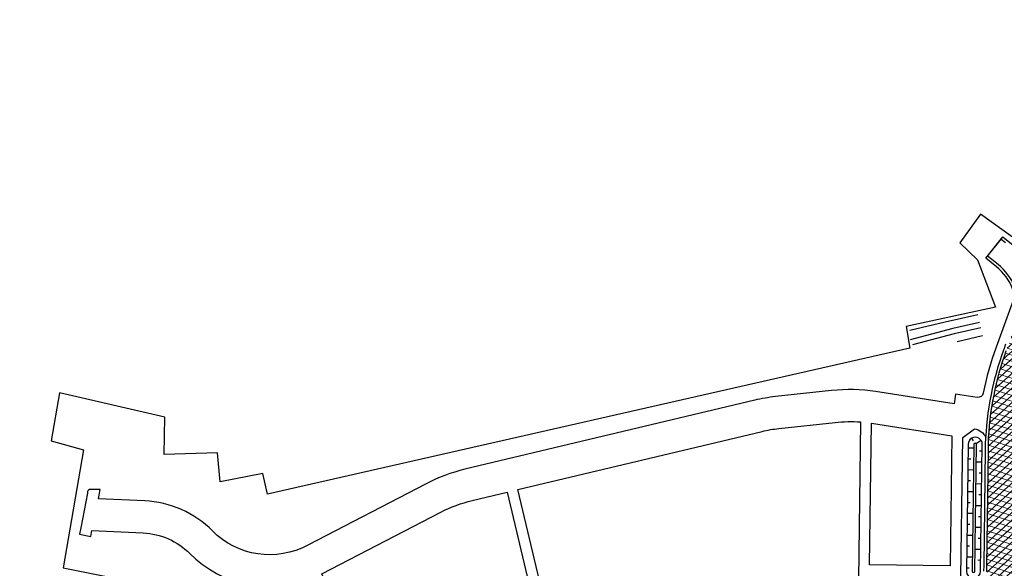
# Model space of a CAD drawing. Header units: metres. Extents: x 174423 to 175128, y 462196 to 462742.
# Tile 4 of 137: x 174423 to 174603, y 462597 to 462698. Entities that reach past the tile are written whole.
import ezdxf

# ---------------------------------------------------------------- set-up
doc = ezdxf.new("R2010")
doc.units = ezdxf.units.M
doc.layers.add('-DR-alg-projectgrens 1-500', color=80, linetype='PROJECTGRENS_1-500')
doc.layers.add('-DR-bs-aangebracht in BRM', color=252, linetype='Continuous', transparency=0.45)
doc.layers.add('-DR-v-vh-arc-asfalt', color=252, linetype='Continuous', lineweight=9)
doc.linetypes.add('PROJECTGRENS_1-500', pattern='A,0.8,-0.32,[133,ltypeshp.shx,S=0.32,R=0,X=-0.32,Y=0],-0.32,3.18', length=4.62)

msp = doc.modelspace()

# ---------------------------------------------------------------- hatches: boundary and pattern name
at = {"layer": '-DR-v-vh-arc-asfalt'}
h = msp.add_hatch(dxfattribs=at)
h.set_pattern_fill('AVH-ASFALT', color=256, angle=102, pattern_type=2)
h.set_pattern_definition([(162, (0, 0), (-0.3090169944, -0.9510565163), []), (222, (0, 0), (0.6691306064, -0.7431448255), [])])
edge = h.paths.add_edge_path()
edge.add_line((174612.99, 462649.11), (174605.43, 462647.88))
edge.add_arc((174595.83, 462645.08), 10, -7.599, 16.2517, ccw=False)
edge.add_line((174605.74, 462643.76), (174605.82, 462643.73))
edge.add_line((174605.82, 462643.73), (174605.68, 462643.35))
edge.add_arc((174595.83, 462645.08), 10, 340.1145, 350.039, ccw=False)
edge.add_line((174605.23, 462641.68), (174603.57, 462637.08))
edge.add_arc((174655.76, 462618.2), 55.5, 160.1145, 168.8422)
edge.add_arc((174657.26, 462617.97), 57.01, 168.9064, 177.9948)
edge.add_line((174600.28, 462619.97), (174599.97, 462596.62))
edge.add_arc((174593.97, 462596.7), 6, 269.2358, 359.2358, ccw=False)
edge.add_line((174593.89, 462590.7), (174593.27, 462590.71))
edge.add_line((174593.27, 462590.71), (174593.2, 462585.21))
edge.add_line((174593.2, 462585.21), (174593.82, 462585.2))
edge.add_arc((174593.74, 462579.21), 6, -0.7642, 89.2358, ccw=False)
edge.add_line((174599.74, 462579.13), (174599.72, 462578.13))
edge.add_line((174599.72, 462578.13), (174599.21, 462539.72))
edge.add_line((174599.21, 462539.72), (174599.31, 462534.17))
edge.add_arc((174593.31, 462534.07), 6, -90.7636, 0.9804, ccw=False)
edge.add_line((174593.23, 462528.07), (174592.62, 462528.08))
edge.add_line((174592.62, 462528.08), (174592.55, 462523.08))
edge.add_line((174592.55, 462523.08), (174593.68, 462523.06))
edge.add_arc((174593.6, 462517.06), 6, 0.9804, 89.2354, ccw=False)
edge.add_line((174599.6, 462517.17), (174600.21, 462481.07))
edge.add_arc((174350.25, 462476.8), 250, -12.0423, 0.9804, ccw=False)
edge.add_line((174594.75, 462424.64), (174591.55, 462409.63))
edge.add_arc((174585.68, 462410.88), 6, 264.2954, 347.9577, ccw=False)
edge.add_line((174585.08, 462404.91), (174580.73, 462405.35))
edge.add_line((174580.73, 462405.35), (174580.19, 462399.89))
edge.add_line((174580.19, 462399.89), (174582.98, 462399.59))
edge.add_arc((174582.34, 462393.63), 6, -8.9239, 83.8625, ccw=False)
edge.add_line((174588.26, 462392.7), (174588.1, 462391.69))
edge.add_line((174588.1, 462391.69), (174587.95, 462390.7))
edge.add_arc((174837.79, 462352.48), 252.75, 171.3027, 174.2123)
edge.add_line((174586.33, 462377.97), (174576.85, 462284.43))
edge.add_line((174576.85, 462284.43), (174582.32, 462283.88))
edge.add_line((174582.32, 462283.88), (174588.56, 462345.44))
edge.add_arc((174594.53, 462344.84), 6, 86.7259, 174.2124, ccw=False)
edge.add_line((174594.87, 462350.83), (174595.64, 462350.78))
edge.add_line((174595.64, 462350.78), (174595.96, 462356.28))
edge.add_arc((174596.3, 462362.27), 6, 174.2124, 266.7259, ccw=False)
edge.add_line((174590.33, 462362.87), (174591.8, 462377.41))
edge.add_arc((174837.79, 462352.48), 247.25, 171.3128, 174.2124, ccw=False)
edge.add_line((174593.38, 462389.82), (174593.53, 462390.81))
edge.add_arc((174840.71, 462351.9), 250.22, 167.9677, 171.0539, ccw=False)
edge.add_line((174595.98, 462404.06), (174596.93, 462408.48))
edge.add_line((174596.93, 462408.48), (174601.21, 462428.82))
edge.add_arc((174607.1, 462427.69), 6, 85.4546, 169.1763, ccw=False)
edge.add_line((174607.57, 462433.67), (174608.9, 462433.57))
edge.add_line((174608.9, 462433.57), (174609.34, 462439.05))
edge.add_arc((174609.81, 462445.03), 6, 173.0224, 265.4546, ccw=False)
edge.add_arc((174350.25, 462476.8), 255.5, 353.0224, 360.9804)
edge.add_line((174605.71, 462481.17), (174604.71, 462539.73))
edge.add_line((174604.71, 462539.73), (174605.77, 462618.87))
edge.add_arc((174655.76, 462618.2), 50, 167.5844, 179.2355, ccw=False)
edge.add_line((174606.93, 462628.95), (174611.05, 462647.65))
edge.add_line((174611.05, 462647.65), (174612.99, 462649.11))

# ---------------------------------------------------------------- linework, layer by layer
at = {"layer": '-DR-alg-projectgrens 1-500', "flags": 128}
msp.add_lwpolyline([(174681.6, 462243.51), (174681.06, 462261.02), (174682.97, 462284.8), (174683.58, 462297.77), (174686.25, 462320.65), (174688.51, 462336.11), (174690.02, 462341.92), (174715.34, 462404.33), (174717.6, 462411.68), (174737.65, 462460.86), (174741.72, 462470.51), (174748.82, 462487.36), (174674.44, 462494.01, 0.041999), (174666.06, 462494.06), (174643.6, 462492.29, -0.021198), (174639.36, 462492.13), (174613.92, 462492.29), (174609.22, 462496.26), (174608.96, 462517.18), (174610.6, 462533.73), (174610.95, 462546.93), (174609.54, 462546.93), (174609.56, 462563.21), (174618.4, 462564.58), (174617.88, 462574.52), (174609.66, 462573.7), (174609.2, 462609.69), (174614.49, 462610.53), (174612.97, 462619.97), (174609.09, 462619.53), (174608.93, 462630.62), (174611.94, 462638.32), (174653.33, 462646.14), (174694.68, 462654.97), (174753.66, 462669.69), (174754.24, 462666.58), (174760.41, 462667.39), (174761.85, 462678.25), (174772.34, 462679.78), (174801.27, 462672.42), (174803.39, 462678.62), (174801.39, 462679.59), (174797.28, 462686.23), (174795.78, 462697.83), (174787.85, 462696.85), (174788.46, 462691.59), (174783.45, 462686.95), (174765.03, 462688.38), (174763.02, 462691.27), (174740.98, 462686.16), (174741.96, 462681.48), (174695.59, 462670.34), (174674.21, 462665.29), (174611.44, 462653.07), (174598.86, 462662.14), (174595.02, 462656.91), (174598.27, 462653.8), (174601.56, 462645.07), (174585.18, 462641.56), (174585.85, 462637.59), (174468.11, 462610.77), (174467.26, 462614.57), (174459.44, 462613.03), (174458.95, 462618.39), (174449.12, 462618.05), (174449.29, 462624.91), (174429.95, 462629.37), (174428.41, 462620.58), (174434.37, 462618.91), (174430.64, 462597.26), (174453.02, 462592.8), (174457.79, 462586.57), (174474.78, 462527.66), (174488.4, 462479.4), (174491.18, 462461.43), (174515.96, 462468.21), (174535.68, 462396.05), (174500.83, 462386.52), (174501.86, 462382.66), (174505.48, 462383.7), (174513.39, 462351.32), (174573.09, 462348.63), (174564.86, 462275.16), (174544.95, 462280.68), (174541.17, 462282.43), (174531.99, 462278.88), (174531.51, 462278.62), (174530.32, 462277.99), (174523.2, 462274.2), (174512.77, 462266.76), (174511.32, 462265.73), (174510.32, 462265.11), (174492.91, 462254.31), (174458.68, 462233.08), (174433.02, 462217.34), (174430.68, 462218.39), (174424.18, 462214.14), (174422.65, 462205.2), (174428.02, 462195.99), (174430.58, 462197.27), (174431.83, 462199.59), (174481.46, 462229.38), (174511.75, 462248), (174520.11, 462251.92), (174528.99, 462255.04), (174538.39, 462257.27), (174544.53, 462258.29), (174554.32, 462259.26), (174563.59, 462259.19), (174572.87, 462258.17), (174582.16, 462256.15), (174620.67, 462248.4), (174620.81, 462250.72), (174679.07, 462234.3), (174681.6, 462243.51)], format="xyb", dxfattribs=at)
at = {"layer": '-DR-bs-aangebracht in BRM'}
for p, q in [((174597.21, 462621.04), (174597.47, 462620.59)), ((174598.97, 462620.6), (174598.07, 462620.05)), ((174596.55, 462619.28), (174597.6, 462619.27)), ((174599.14, 462618.64), (174598.62, 462618.64)), ((174596.53, 462617.28), (174597.05, 462617.27)), ((174599.12, 462616.64), (174598.07, 462616.65)), ((174596.5, 462615.28), (174597.55, 462615.27)), ((174596.47, 462613.28), (174597, 462613.27)), ((174599.09, 462614.64), (174598.57, 462614.64)), ((174596.45, 462611.28), (174597.5, 462611.27)), ((174599.06, 462612.64), (174598.01, 462612.65)), ((174599.04, 462610.64), (174598.51, 462610.64)), ((174596.42, 462609.28), (174596.94, 462609.27)), ((174599.01, 462608.64), (174597.96, 462608.65)), ((174596.39, 462607.28), (174597.44, 462607.27)), ((174598.98, 462606.64), (174598.46, 462606.64)), ((174596.37, 462605.28), (174596.89, 462605.28)), ((174598.96, 462604.64), (174597.91, 462604.65)), ((174596.34, 462603.28), (174597.39, 462603.27)), ((174598.93, 462602.64), (174598.41, 462602.64)), ((174596.31, 462601.28), (174596.84, 462601.28)), ((174598.9, 462600.64), (174597.85, 462600.65)), ((174596.29, 462599.28), (174597.34, 462599.27)), ((174598.88, 462598.64), (174598.35, 462598.65)), ((174596.26, 462597.28), (174596.78, 462597.28))]:
    msp.add_line(p, q, dxfattribs=at)
at = {"layer": '-DR-bs-aangebracht in BRM', "flags": 128}
for points in [[(174605.2, 462643.48, 0.273022), (174601.76, 462652.5), (174599.81, 462654.06), (174602.93, 462657.96), (174607.97, 462653.94, 0.217575)], [(174605.74, 462643.76, 0.263219), (174602.07, 462652.89), (174600.91, 462653.82), (174600.13, 462654.45), (174602.62, 462657.57), (174603.4, 462656.95)], [(174599.47, 462596.63), (174599.48, 462597.63), (174599.77, 462618.97), (174599.78, 462619.98, -0.039701), (174600.82, 462629.04, -0.038102), (174603.1, 462637.25), (174603.16, 462637.4), (174603.5, 462638.34)], [(174599.97, 462596.62), (174599.98, 462597.62), (174600.27, 462618.97), (174600.28, 462619.97, -0.039676), (174601.31, 462628.94, -0.0381), (174603.57, 462637.08)]]:
    msp.add_lwpolyline(points, format="xyb", dxfattribs=at)
at = {"layer": '-DR-bs-aangebracht in BRM', "ltscale": 0.2}
for points in [[(174605.1, 462647.18), (174601.69, 462637.76, 0.0381), (174599.35, 462629.33, -0.402356), (174598.22, 462628.53), (174594.26, 462629.15), (174593.99, 462627.37), (174579.61, 462629.6, 0.065719), (174571.53, 462629.79), (174561.24, 462628.67, 0.031343), (174557.43, 462628.01), (174504.26, 462615.34, 0.061518), (174497.17, 462612.69), (174475.51, 462601.42, -0.331857), (174458, 462604.03, 0.1873), (174445.59, 462609.55), (174437.11, 462609.95), (174437.43, 462611.64), (174435.61, 462611.65, 0.361827), (174435.11, 462611.25), (174435.06, 462610.99), (174433.84, 462604.62), (174433.61, 462603.43), (174435.68, 462603.03), (174435.9, 462604.14), (174445.31, 462603.68, -0.1873), (174453.84, 462599.89, 0.30212), (174476.27, 462595.3)], [(174513.97, 462611.62), (174558.77, 462622.3, -0.03141), (174561.86, 462622.83), (174572.17, 462623.95, -0.046972), (174576.85, 462624.02), (174576.47, 462595.12), (174557.93, 462595.37), (174558.63, 462592.45), (174520.69, 462583.41), (174513.97, 462611.61)], [(174595.18, 462591.34), (174595.58, 462621.18), (174597.71, 462622.77, -0.253632), (174599.83, 462621.16)], [(174495.76, 462570.21), (174491.44, 462568.71), (174478.08, 462596.14), (174499.88, 462607.48, -0.061518), (174505.62, 462609.62), (174512.02, 462611.15), (174519.09, 462581.48), (174519.1, 462581.46), (174519.1, 462581.46)]]:
    msp.add_lwpolyline(points, format="xyb", dxfattribs=at)
at = {"layer": '-DR-bs-aangebracht in BRM', "flags": 128}
for points in [[(174585.87, 462640.88), (174592.33, 462642.41), (174598.36, 462643.73)], [(174598.68, 462642.26), (174593.79, 462641.19), (174585.93, 462639.11)], [(174598.89, 462641.29), (174594.01, 462640.22), (174586.39, 462638.18)], [(174599.23, 462639.83), (174594.58, 462638.75)]]:
    msp.add_lwpolyline(points, dxfattribs=at)
at = {"layer": '-DR-bs-aangebracht in BRM', "ltscale": 0.2}
msp.add_lwpolyline([(174578.85, 462623.78), (174593.58, 462621.49), (174593.26, 462597.61), (174578.5, 462597.81)], close=True, dxfattribs=at)
at = {"layer": '-DR-bs-aangebracht in BRM'}
for points in [[(174598.85, 462596.64), (174599.16, 462619.9, 1), (174596.56, 462619.93), (174596.25, 462596.67, 1)], [(174597.8, 462596.65), (174598.11, 462619.91, 1), (174597.61, 462619.92), (174597.3, 462596.66, 1)]]:
    msp.add_lwpolyline(points, format="xyb", close=True, dxfattribs=at)
at = {"layer": '-DR-v-vh-arc-asfalt', "flags": 128}
for points in [[(174605.74, 462643.76, 0.263219), (174602.07, 462652.89), (174600.91, 462653.82), (174600.13, 462654.45), (174602.62, 462657.57), (174603.4, 462656.95)], [(174599.97, 462596.62), (174599.98, 462597.62), (174600.27, 462618.97), (174600.28, 462619.97, -0.039676), (174601.31, 462628.94, -0.0381), (174603.57, 462637.08)]]:
    msp.add_lwpolyline(points, format="xyb", dxfattribs=at)

doc.saveas('drawing.dxf')
